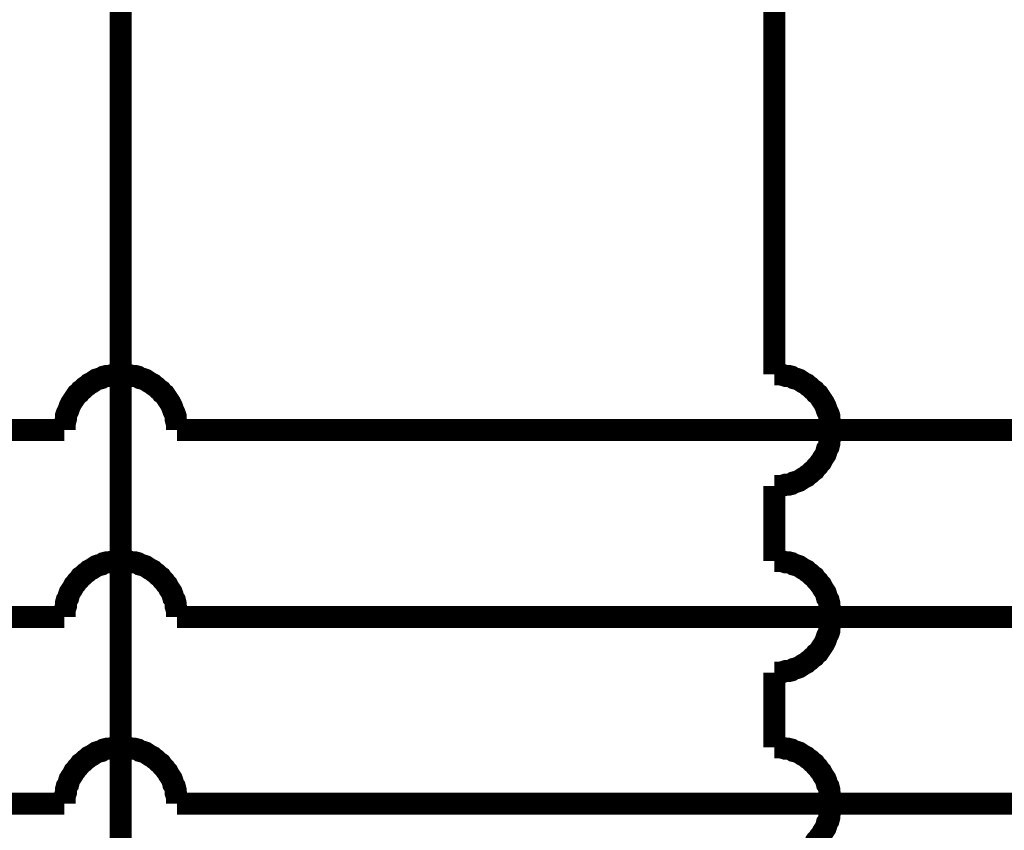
# Model space of a CAD drawing. Header units: inches. Extents: x 0 to 17, y 0 to 11.
# Tile 13 of 48: x 5.546 to 6.073, y 5.735 to 6.17. Entities that reach past the tile are written whole.
import ezdxf

# ---------------------------------------------------------------- set-up
doc = ezdxf.new("R2010")
doc.units = ezdxf.units.IN
doc.header["$MEASUREMENT"] = 0
doc.layers.add('Sheet', color=255, linetype='Continuous')

msp = doc.modelspace()

# ---------------------------------------------------------------- linework, layer by layer
at = {"layer": 'Sheet'}
for points in [[(5.9504, 6.24975, 0.0118, 0.0118, 0), (5.9504, 6.14983, 0.0118, 0.0118, 0)], [(5.60033, 6.19979, 0.0118, 0.0118, 0), (5.60033, 6.14983, 0.0118, 0.0118, 0)], [(5.60033, 6.14983, 0.0118, 0.0118, 0), (5.60033, 5.34973, 0.0118, 0.0118, 0)], [(5.9504, 6.14983, 0.0118, 0.0118, 0), (5.9504, 5.97974, 0.0118, 0.0118, 0)], [(5.60033, 5.97974, 0.0118, 0.0118, 0), (5.59874, 5.97974, 0.0118, 0.0118, 0), (5.59715, 5.97974, 0.0118, 0.0118, 0), (5.59557, 5.97935, 0.0118, 0.0118, 0), (5.59438, 5.97895, 0.0118, 0.0118, 0), (5.59279, 5.97895, 0.0118, 0.0118, 0), (5.59121, 5.97855, 0.0118, 0.0118, 0), (5.59002, 5.97776, 0.0118, 0.0118, 0), (5.58843, 5.97736, 0.0118, 0.0118, 0), (5.58724, 5.97697, 0.0118, 0.0118, 0), (5.58605, 5.97618, 0.0118, 0.0118, 0), (5.58486, 5.97538, 0.0118, 0.0118, 0), (5.58328, 5.97459, 0.0118, 0.0118, 0), (5.58249, 5.9738, 0.0118, 0.0118, 0), (5.5813, 5.973, 0.0118, 0.0118, 0), (5.58011, 5.97181, 0.0118, 0.0118, 0), (5.57892, 5.97102, 0.0118, 0.0118, 0), (5.57812, 5.96983, 0.0118, 0.0118, 0), (5.57694, 5.96904, 0.0118, 0.0118, 0), (5.57614, 5.96785, 0.0118, 0.0118, 0), (5.57535, 5.96666, 0.0118, 0.0118, 0), (5.57456, 5.96547, 0.0118, 0.0118, 0), (5.57376, 5.96428, 0.0118, 0.0118, 0), (5.57297, 5.96269, 0.0118, 0.0118, 0), (5.57257, 5.96151, 0.0118, 0.0118, 0), (5.57218, 5.96032, 0.0118, 0.0118, 0), (5.57139, 5.95873, 0.0118, 0.0118, 0), (5.57099, 5.95754, 0.0118, 0.0118, 0), (5.57099, 5.95595, 0.0118, 0.0118, 0), (5.57059, 5.95437, 0.0118, 0.0118, 0), (5.5702, 5.95318, 0.0118, 0.0118, 0), (5.5702, 5.95159, 0.0118, 0.0118, 0), (5.5702, 5.95001, 0.0118, 0.0118, 0)], [(5.63046, 5.95001, 0.0118, 0.0118, 0), (5.63046, 5.95159, 0.0118, 0.0118, 0), (5.63046, 5.95318, 0.0118, 0.0118, 0), (5.63006, 5.95437, 0.0118, 0.0118, 0), (5.62966, 5.95595, 0.0118, 0.0118, 0), (5.62966, 5.95754, 0.0118, 0.0118, 0), (5.62927, 5.95873, 0.0118, 0.0118, 0), (5.62847, 5.96032, 0.0118, 0.0118, 0), (5.62808, 5.96151, 0.0118, 0.0118, 0), (5.62768, 5.96269, 0.0118, 0.0118, 0), (5.62689, 5.96428, 0.0118, 0.0118, 0), (5.6261, 5.96547, 0.0118, 0.0118, 0), (5.6253, 5.96666, 0.0118, 0.0118, 0), (5.62451, 5.96785, 0.0118, 0.0118, 0), (5.62372, 5.96904, 0.0118, 0.0118, 0), (5.62253, 5.96983, 0.0118, 0.0118, 0), (5.62174, 5.97102, 0.0118, 0.0118, 0), (5.62055, 5.97181, 0.0118, 0.0118, 0), (5.61936, 5.973, 0.0118, 0.0118, 0), (5.61817, 5.9738, 0.0118, 0.0118, 0), (5.61737, 5.97459, 0.0118, 0.0118, 0), (5.61579, 5.97538, 0.0118, 0.0118, 0), (5.6146, 5.97618, 0.0118, 0.0118, 0), (5.61341, 5.97697, 0.0118, 0.0118, 0), (5.61222, 5.97736, 0.0118, 0.0118, 0), (5.61063, 5.97776, 0.0118, 0.0118, 0), (5.60944, 5.97855, 0.0118, 0.0118, 0), (5.60786, 5.97895, 0.0118, 0.0118, 0), (5.60627, 5.97895, 0.0118, 0.0118, 0), (5.60508, 5.97935, 0.0118, 0.0118, 0), (5.6035, 5.97974, 0.0118, 0.0118, 0), (5.60191, 5.97974, 0.0118, 0.0118, 0), (5.60033, 5.97974, 0.0118, 0.0118, 0)], [(5.98053, 5.95001, 0.0118, 0.0118, 0), (5.98053, 5.95159, 0.0118, 0.0118, 0), (5.98053, 5.95318, 0.0118, 0.0118, 0), (5.98013, 5.95437, 0.0118, 0.0118, 0), (5.97973, 5.95595, 0.0118, 0.0118, 0), (5.97973, 5.95754, 0.0118, 0.0118, 0), (5.97934, 5.95873, 0.0118, 0.0118, 0), (5.97854, 5.96032, 0.0118, 0.0118, 0), (5.97815, 5.96151, 0.0118, 0.0118, 0), (5.97775, 5.96269, 0.0118, 0.0118, 0), (5.97696, 5.96428, 0.0118, 0.0118, 0), (5.97617, 5.96547, 0.0118, 0.0118, 0), (5.97537, 5.96666, 0.0118, 0.0118, 0), (5.97458, 5.96785, 0.0118, 0.0118, 0), (5.97379, 5.96904, 0.0118, 0.0118, 0), (5.9726, 5.96983, 0.0118, 0.0118, 0), (5.97181, 5.97102, 0.0118, 0.0118, 0), (5.97062, 5.97181, 0.0118, 0.0118, 0), (5.96943, 5.973, 0.0118, 0.0118, 0), (5.96824, 5.9738, 0.0118, 0.0118, 0), (5.96744, 5.97459, 0.0118, 0.0118, 0), (5.96586, 5.97538, 0.0118, 0.0118, 0), (5.96467, 5.97618, 0.0118, 0.0118, 0), (5.96348, 5.97697, 0.0118, 0.0118, 0), (5.96229, 5.97736, 0.0118, 0.0118, 0), (5.9607, 5.97776, 0.0118, 0.0118, 0), (5.95951, 5.97855, 0.0118, 0.0118, 0), (5.95793, 5.97895, 0.0118, 0.0118, 0), (5.95634, 5.97895, 0.0118, 0.0118, 0), (5.95515, 5.97935, 0.0118, 0.0118, 0), (5.95357, 5.97974, 0.0118, 0.0118, 0), (5.95198, 5.97974, 0.0118, 0.0118, 0), (5.9504, 5.97974, 0.0118, 0.0118, 0)], [(5.9504, 5.97974, 0.0118, 0.0118, 0), (5.9504, 5.97974, 0.0118, 0.0118, 0), (5.9504, 5.97974, 0.0118, 0.0118, 0), (5.9504, 5.97974, 0.0118, 0.0118, 0), (5.9504, 5.97974, 0.0118, 0.0118, 0), (5.9504, 5.97974, 0.0118, 0.0118, 0), (5.9504, 5.97974, 0.0118, 0.0118, 0), (5.9504, 5.97974, 0.0118, 0.0118, 0), (5.9504, 5.97974, 0.0118, 0.0118, 0), (5.9504, 5.97974, 0.0118, 0.0118, 0), (5.9504, 5.97974, 0.0118, 0.0118, 0), (5.9504, 5.97974, 0.0118, 0.0118, 0), (5.9504, 5.97974, 0.0118, 0.0118, 0), (5.9504, 5.97974, 0.0118, 0.0118, 0), (5.9504, 5.97974, 0.0118, 0.0118, 0), (5.9504, 5.97974, 0.0118, 0.0118, 0), (5.9504, 5.97974, 0.0118, 0.0118, 0), (5.9504, 5.97974, 0.0118, 0.0118, 0), (5.9504, 5.97974, 0.0118, 0.0118, 0), (5.9504, 5.97974, 0.0118, 0.0118, 0), (5.9504, 5.97974, 0.0118, 0.0118, 0), (5.9504, 5.97974, 0.0118, 0.0118, 0), (5.9504, 5.97974, 0.0118, 0.0118, 0), (5.9504, 5.97974, 0.0118, 0.0118, 0), (5.9504, 5.97974, 0.0118, 0.0118, 0), (5.9504, 5.97974, 0.0118, 0.0118, 0), (5.9504, 5.97974, 0.0118, 0.0118, 0), (5.9504, 5.97974, 0.0118, 0.0118, 0), (5.9504, 5.97974, 0.0118, 0.0118, 0), (5.9504, 5.97974, 0.0118, 0.0118, 0), (5.9504, 5.97974, 0.0118, 0.0118, 0), (5.9504, 5.97974, 0.0118, 0.0118, 0), (5.9504, 5.97974, 0.0118, 0.0118, 0)], [(5.40051, 5.95001, 0.0118, 0.0118, 0), (5.5702, 5.95001, 0.0118, 0.0118, 0)], [(5.5702, 5.95001, 0.0118, 0.0118, 0), (5.5702, 5.95001, 0.0118, 0.0118, 0), (5.5702, 5.95001, 0.0118, 0.0118, 0), (5.5702, 5.95001, 0.0118, 0.0118, 0), (5.5702, 5.95001, 0.0118, 0.0118, 0), (5.5702, 5.95001, 0.0118, 0.0118, 0), (5.5702, 5.95001, 0.0118, 0.0118, 0), (5.5702, 5.95001, 0.0118, 0.0118, 0), (5.5702, 5.95001, 0.0118, 0.0118, 0), (5.5702, 5.95001, 0.0118, 0.0118, 0), (5.5702, 5.95001, 0.0118, 0.0118, 0), (5.5702, 5.95001, 0.0118, 0.0118, 0), (5.5702, 5.95001, 0.0118, 0.0118, 0), (5.5702, 5.95001, 0.0118, 0.0118, 0), (5.5702, 5.95001, 0.0118, 0.0118, 0), (5.5702, 5.95001, 0.0118, 0.0118, 0), (5.5702, 5.95001, 0.0118, 0.0118, 0), (5.5702, 5.95001, 0.0118, 0.0118, 0), (5.5702, 5.95001, 0.0118, 0.0118, 0), (5.5702, 5.95001, 0.0118, 0.0118, 0), (5.5702, 5.95001, 0.0118, 0.0118, 0), (5.5702, 5.95001, 0.0118, 0.0118, 0), (5.5702, 5.95001, 0.0118, 0.0118, 0), (5.5702, 5.95001, 0.0118, 0.0118, 0), (5.5702, 5.95001, 0.0118, 0.0118, 0), (5.5702, 5.95001, 0.0118, 0.0118, 0), (5.5702, 5.95001, 0.0118, 0.0118, 0), (5.5702, 5.95001, 0.0118, 0.0118, 0), (5.5702, 5.95001, 0.0118, 0.0118, 0), (5.5702, 5.95001, 0.0118, 0.0118, 0), (5.5702, 5.95001, 0.0118, 0.0118, 0), (5.5702, 5.95001, 0.0118, 0.0118, 0), (5.5702, 5.95001, 0.0118, 0.0118, 0)], [(5.63046, 5.95001, 0.0118, 0.0118, 0), (8.10037, 5.95001, 0.0118, 0.0118, 0)], [(5.9504, 5.91987, 0.0118, 0.0118, 0), (5.95198, 5.91987, 0.0118, 0.0118, 0), (5.95357, 5.91987, 0.0118, 0.0118, 0), (5.95515, 5.92027, 0.0118, 0.0118, 0), (5.95634, 5.92067, 0.0118, 0.0118, 0), (5.95793, 5.92067, 0.0118, 0.0118, 0), (5.95951, 5.92106, 0.0118, 0.0118, 0), (5.9607, 5.92186, 0.0118, 0.0118, 0), (5.96229, 5.92225, 0.0118, 0.0118, 0), (5.96348, 5.92265, 0.0118, 0.0118, 0), (5.96467, 5.92344, 0.0118, 0.0118, 0), (5.96586, 5.92424, 0.0118, 0.0118, 0), (5.96744, 5.92503, 0.0118, 0.0118, 0), (5.96824, 5.92582, 0.0118, 0.0118, 0), (5.96943, 5.92661, 0.0118, 0.0118, 0), (5.97062, 5.9278, 0.0118, 0.0118, 0), (5.97181, 5.9286, 0.0118, 0.0118, 0), (5.9726, 5.92979, 0.0118, 0.0118, 0), (5.97379, 5.93098, 0.0118, 0.0118, 0), (5.97458, 5.93217, 0.0118, 0.0118, 0), (5.97537, 5.93296, 0.0118, 0.0118, 0), (5.97617, 5.93454, 0.0118, 0.0118, 0), (5.97696, 5.93573, 0.0118, 0.0118, 0), (5.97775, 5.93692, 0.0118, 0.0118, 0), (5.97815, 5.93811, 0.0118, 0.0118, 0), (5.97854, 5.9397, 0.0118, 0.0118, 0), (5.97934, 5.94089, 0.0118, 0.0118, 0), (5.97973, 5.94247, 0.0118, 0.0118, 0), (5.97973, 5.94406, 0.0118, 0.0118, 0), (5.98013, 5.94525, 0.0118, 0.0118, 0), (5.98053, 5.94684, 0.0118, 0.0118, 0), (5.98053, 5.94842, 0.0118, 0.0118, 0), (5.98053, 5.95001, 0.0118, 0.0118, 0)], [(5.9504, 5.91987, 0.0118, 0.0118, 0), (5.9504, 5.87983, 0.0118, 0.0118, 0)], [(5.60033, 5.87983, 0.0118, 0.0118, 0), (5.59874, 5.87983, 0.0118, 0.0118, 0), (5.59715, 5.87983, 0.0118, 0.0118, 0), (5.59557, 5.87943, 0.0118, 0.0118, 0), (5.59438, 5.87904, 0.0118, 0.0118, 0), (5.59279, 5.87904, 0.0118, 0.0118, 0), (5.59121, 5.87864, 0.0118, 0.0118, 0), (5.59002, 5.87785, 0.0118, 0.0118, 0), (5.58843, 5.87745, 0.0118, 0.0118, 0), (5.58724, 5.87705, 0.0118, 0.0118, 0), (5.58605, 5.87626, 0.0118, 0.0118, 0), (5.58486, 5.87547, 0.0118, 0.0118, 0), (5.58328, 5.87468, 0.0118, 0.0118, 0), (5.58249, 5.87388, 0.0118, 0.0118, 0), (5.5813, 5.87309, 0.0118, 0.0118, 0), (5.58011, 5.8719, 0.0118, 0.0118, 0), (5.57892, 5.87111, 0.0118, 0.0118, 0), (5.57812, 5.86992, 0.0118, 0.0118, 0), (5.57694, 5.86873, 0.0118, 0.0118, 0), (5.57614, 5.86754, 0.0118, 0.0118, 0), (5.57535, 5.86675, 0.0118, 0.0118, 0), (5.57456, 5.86516, 0.0118, 0.0118, 0), (5.57376, 5.86397, 0.0118, 0.0118, 0), (5.57297, 5.86278, 0.0118, 0.0118, 0), (5.57257, 5.86159, 0.0118, 0.0118, 0), (5.57218, 5.86001, 0.0118, 0.0118, 0), (5.57139, 5.85882, 0.0118, 0.0118, 0), (5.57099, 5.85723, 0.0118, 0.0118, 0), (5.57099, 5.85564, 0.0118, 0.0118, 0), (5.57059, 5.85446, 0.0118, 0.0118, 0), (5.5702, 5.85287, 0.0118, 0.0118, 0), (5.5702, 5.85128, 0.0118, 0.0118, 0), (5.5702, 5.8497, 0.0118, 0.0118, 0)], [(5.63046, 5.8497, 0.0118, 0.0118, 0), (5.63046, 5.85128, 0.0118, 0.0118, 0), (5.63046, 5.85287, 0.0118, 0.0118, 0), (5.63006, 5.85446, 0.0118, 0.0118, 0), (5.62966, 5.85564, 0.0118, 0.0118, 0), (5.62966, 5.85723, 0.0118, 0.0118, 0), (5.62927, 5.85882, 0.0118, 0.0118, 0), (5.62847, 5.86001, 0.0118, 0.0118, 0), (5.62808, 5.86159, 0.0118, 0.0118, 0), (5.62768, 5.86278, 0.0118, 0.0118, 0), (5.62689, 5.86397, 0.0118, 0.0118, 0), (5.6261, 5.86516, 0.0118, 0.0118, 0), (5.6253, 5.86675, 0.0118, 0.0118, 0), (5.62451, 5.86754, 0.0118, 0.0118, 0), (5.62372, 5.86873, 0.0118, 0.0118, 0), (5.62253, 5.86992, 0.0118, 0.0118, 0), (5.62174, 5.87111, 0.0118, 0.0118, 0), (5.62055, 5.8719, 0.0118, 0.0118, 0), (5.61936, 5.87309, 0.0118, 0.0118, 0), (5.61817, 5.87388, 0.0118, 0.0118, 0), (5.61737, 5.87468, 0.0118, 0.0118, 0), (5.61579, 5.87547, 0.0118, 0.0118, 0), (5.6146, 5.87626, 0.0118, 0.0118, 0), (5.61341, 5.87705, 0.0118, 0.0118, 0), (5.61222, 5.87745, 0.0118, 0.0118, 0), (5.61063, 5.87785, 0.0118, 0.0118, 0), (5.60944, 5.87864, 0.0118, 0.0118, 0), (5.60786, 5.87904, 0.0118, 0.0118, 0), (5.60627, 5.87904, 0.0118, 0.0118, 0), (5.60508, 5.87943, 0.0118, 0.0118, 0), (5.6035, 5.87983, 0.0118, 0.0118, 0), (5.60191, 5.87983, 0.0118, 0.0118, 0), (5.60033, 5.87983, 0.0118, 0.0118, 0)], [(5.98053, 5.8497, 0.0118, 0.0118, 0), (5.98053, 5.85128, 0.0118, 0.0118, 0), (5.98053, 5.85287, 0.0118, 0.0118, 0), (5.98013, 5.85446, 0.0118, 0.0118, 0), (5.97973, 5.85564, 0.0118, 0.0118, 0), (5.97973, 5.85723, 0.0118, 0.0118, 0), (5.97934, 5.85882, 0.0118, 0.0118, 0), (5.97854, 5.86001, 0.0118, 0.0118, 0), (5.97815, 5.86159, 0.0118, 0.0118, 0), (5.97775, 5.86278, 0.0118, 0.0118, 0), (5.97696, 5.86397, 0.0118, 0.0118, 0), (5.97617, 5.86516, 0.0118, 0.0118, 0), (5.97537, 5.86675, 0.0118, 0.0118, 0), (5.97458, 5.86754, 0.0118, 0.0118, 0), (5.97379, 5.86873, 0.0118, 0.0118, 0), (5.9726, 5.86992, 0.0118, 0.0118, 0), (5.97181, 5.87111, 0.0118, 0.0118, 0), (5.97062, 5.8719, 0.0118, 0.0118, 0), (5.96943, 5.87309, 0.0118, 0.0118, 0), (5.96824, 5.87388, 0.0118, 0.0118, 0), (5.96744, 5.87468, 0.0118, 0.0118, 0), (5.96586, 5.87547, 0.0118, 0.0118, 0), (5.96467, 5.87626, 0.0118, 0.0118, 0), (5.96348, 5.87705, 0.0118, 0.0118, 0), (5.96229, 5.87745, 0.0118, 0.0118, 0), (5.9607, 5.87785, 0.0118, 0.0118, 0), (5.95951, 5.87864, 0.0118, 0.0118, 0), (5.95793, 5.87904, 0.0118, 0.0118, 0), (5.95634, 5.87904, 0.0118, 0.0118, 0), (5.95515, 5.87943, 0.0118, 0.0118, 0), (5.95357, 5.87983, 0.0118, 0.0118, 0), (5.95198, 5.87983, 0.0118, 0.0118, 0), (5.9504, 5.87983, 0.0118, 0.0118, 0)], [(5.9504, 5.87983, 0.0118, 0.0118, 0), (5.9504, 5.87983, 0.0118, 0.0118, 0), (5.9504, 5.87983, 0.0118, 0.0118, 0), (5.9504, 5.87983, 0.0118, 0.0118, 0), (5.9504, 5.87983, 0.0118, 0.0118, 0), (5.9504, 5.87983, 0.0118, 0.0118, 0), (5.9504, 5.87983, 0.0118, 0.0118, 0), (5.9504, 5.87983, 0.0118, 0.0118, 0), (5.9504, 5.87983, 0.0118, 0.0118, 0), (5.9504, 5.87983, 0.0118, 0.0118, 0), (5.9504, 5.87983, 0.0118, 0.0118, 0), (5.9504, 5.87983, 0.0118, 0.0118, 0), (5.9504, 5.87983, 0.0118, 0.0118, 0), (5.9504, 5.87983, 0.0118, 0.0118, 0), (5.9504, 5.87983, 0.0118, 0.0118, 0), (5.9504, 5.87983, 0.0118, 0.0118, 0), (5.9504, 5.87983, 0.0118, 0.0118, 0), (5.9504, 5.87983, 0.0118, 0.0118, 0), (5.9504, 5.87983, 0.0118, 0.0118, 0), (5.9504, 5.87983, 0.0118, 0.0118, 0), (5.9504, 5.87983, 0.0118, 0.0118, 0), (5.9504, 5.87983, 0.0118, 0.0118, 0), (5.9504, 5.87983, 0.0118, 0.0118, 0), (5.9504, 5.87983, 0.0118, 0.0118, 0), (5.9504, 5.87983, 0.0118, 0.0118, 0), (5.9504, 5.87983, 0.0118, 0.0118, 0), (5.9504, 5.87983, 0.0118, 0.0118, 0), (5.9504, 5.87983, 0.0118, 0.0118, 0), (5.9504, 5.87983, 0.0118, 0.0118, 0), (5.9504, 5.87983, 0.0118, 0.0118, 0), (5.9504, 5.87983, 0.0118, 0.0118, 0), (5.9504, 5.87983, 0.0118, 0.0118, 0), (5.9504, 5.87983, 0.0118, 0.0118, 0)], [(5.40051, 5.8497, 0.0118, 0.0118, 0), (5.5702, 5.8497, 0.0118, 0.0118, 0)], [(5.5702, 5.8497, 0.0118, 0.0118, 0), (5.5702, 5.8497, 0.0118, 0.0118, 0), (5.5702, 5.8497, 0.0118, 0.0118, 0), (5.5702, 5.8497, 0.0118, 0.0118, 0), (5.5702, 5.8497, 0.0118, 0.0118, 0), (5.5702, 5.8497, 0.0118, 0.0118, 0), (5.5702, 5.8497, 0.0118, 0.0118, 0), (5.5702, 5.8497, 0.0118, 0.0118, 0), (5.5702, 5.8497, 0.0118, 0.0118, 0), (5.5702, 5.8497, 0.0118, 0.0118, 0), (5.5702, 5.8497, 0.0118, 0.0118, 0), (5.5702, 5.8497, 0.0118, 0.0118, 0), (5.5702, 5.8497, 0.0118, 0.0118, 0), (5.5702, 5.8497, 0.0118, 0.0118, 0), (5.5702, 5.8497, 0.0118, 0.0118, 0), (5.5702, 5.8497, 0.0118, 0.0118, 0), (5.5702, 5.8497, 0.0118, 0.0118, 0), (5.5702, 5.8497, 0.0118, 0.0118, 0), (5.5702, 5.8497, 0.0118, 0.0118, 0), (5.5702, 5.8497, 0.0118, 0.0118, 0), (5.5702, 5.8497, 0.0118, 0.0118, 0), (5.5702, 5.8497, 0.0118, 0.0118, 0), (5.5702, 5.8497, 0.0118, 0.0118, 0), (5.5702, 5.8497, 0.0118, 0.0118, 0), (5.5702, 5.8497, 0.0118, 0.0118, 0), (5.5702, 5.8497, 0.0118, 0.0118, 0), (5.5702, 5.8497, 0.0118, 0.0118, 0), (5.5702, 5.8497, 0.0118, 0.0118, 0), (5.5702, 5.8497, 0.0118, 0.0118, 0), (5.5702, 5.8497, 0.0118, 0.0118, 0), (5.5702, 5.8497, 0.0118, 0.0118, 0), (5.5702, 5.8497, 0.0118, 0.0118, 0), (5.5702, 5.8497, 0.0118, 0.0118, 0)], [(5.63046, 5.8497, 0.0118, 0.0118, 0), (8.10037, 5.8497, 0.0118, 0.0118, 0)], [(5.9504, 5.81996, 0.0118, 0.0118, 0), (5.95198, 5.81996, 0.0118, 0.0118, 0), (5.95357, 5.81996, 0.0118, 0.0118, 0), (5.95515, 5.82036, 0.0118, 0.0118, 0), (5.95634, 5.82075, 0.0118, 0.0118, 0), (5.95793, 5.82075, 0.0118, 0.0118, 0), (5.95951, 5.82115, 0.0118, 0.0118, 0), (5.9607, 5.82194, 0.0118, 0.0118, 0), (5.96229, 5.82234, 0.0118, 0.0118, 0), (5.96348, 5.82274, 0.0118, 0.0118, 0), (5.96467, 5.82353, 0.0118, 0.0118, 0), (5.96586, 5.82432, 0.0118, 0.0118, 0), (5.96744, 5.82512, 0.0118, 0.0118, 0), (5.96824, 5.82591, 0.0118, 0.0118, 0), (5.96943, 5.8267, 0.0118, 0.0118, 0), (5.97062, 5.82789, 0.0118, 0.0118, 0), (5.97181, 5.82868, 0.0118, 0.0118, 0), (5.9726, 5.82987, 0.0118, 0.0118, 0), (5.97379, 5.83067, 0.0118, 0.0118, 0), (5.97458, 5.83186, 0.0118, 0.0118, 0), (5.97537, 5.83304, 0.0118, 0.0118, 0), (5.97617, 5.83423, 0.0118, 0.0118, 0), (5.97696, 5.83542, 0.0118, 0.0118, 0), (5.97775, 5.83701, 0.0118, 0.0118, 0), (5.97815, 5.8382, 0.0118, 0.0118, 0), (5.97854, 5.83939, 0.0118, 0.0118, 0), (5.97934, 5.84097, 0.0118, 0.0118, 0), (5.97973, 5.84216, 0.0118, 0.0118, 0), (5.97973, 5.84375, 0.0118, 0.0118, 0), (5.98013, 5.84534, 0.0118, 0.0118, 0), (5.98053, 5.84653, 0.0118, 0.0118, 0), (5.98053, 5.84811, 0.0118, 0.0118, 0), (5.98053, 5.8497, 0.0118, 0.0118, 0)], [(5.9504, 5.81996, 0.0118, 0.0118, 0), (5.9504, 5.77992, 0.0118, 0.0118, 0)], [(5.60033, 5.77992, 0.0118, 0.0118, 0), (5.59874, 5.77992, 0.0118, 0.0118, 0), (5.59715, 5.77992, 0.0118, 0.0118, 0), (5.59557, 5.77952, 0.0118, 0.0118, 0), (5.59438, 5.77912, 0.0118, 0.0118, 0), (5.59279, 5.77912, 0.0118, 0.0118, 0), (5.59121, 5.77873, 0.0118, 0.0118, 0), (5.59002, 5.77793, 0.0118, 0.0118, 0), (5.58843, 5.77754, 0.0118, 0.0118, 0), (5.58724, 5.77714, 0.0118, 0.0118, 0), (5.58605, 5.77635, 0.0118, 0.0118, 0), (5.58486, 5.77556, 0.0118, 0.0118, 0), (5.58328, 5.77476, 0.0118, 0.0118, 0), (5.58249, 5.77397, 0.0118, 0.0118, 0), (5.5813, 5.77318, 0.0118, 0.0118, 0), (5.58011, 5.77199, 0.0118, 0.0118, 0), (5.57892, 5.77119, 0.0118, 0.0118, 0), (5.57812, 5.77, 0.0118, 0.0118, 0), (5.57694, 5.76881, 0.0118, 0.0118, 0), (5.57614, 5.76763, 0.0118, 0.0118, 0), (5.57535, 5.76683, 0.0118, 0.0118, 0), (5.57456, 5.76525, 0.0118, 0.0118, 0), (5.57376, 5.76406, 0.0118, 0.0118, 0), (5.57297, 5.76287, 0.0118, 0.0118, 0), (5.57257, 5.76168, 0.0118, 0.0118, 0), (5.57218, 5.76009, 0.0118, 0.0118, 0), (5.57139, 5.7589, 0.0118, 0.0118, 0), (5.57099, 5.75732, 0.0118, 0.0118, 0), (5.57099, 5.75573, 0.0118, 0.0118, 0), (5.57059, 5.75454, 0.0118, 0.0118, 0), (5.5702, 5.75296, 0.0118, 0.0118, 0), (5.5702, 5.75137, 0.0118, 0.0118, 0), (5.5702, 5.74978, 0.0118, 0.0118, 0)], [(5.63046, 5.74978, 0.0118, 0.0118, 0), (5.63046, 5.75137, 0.0118, 0.0118, 0), (5.63046, 5.75296, 0.0118, 0.0118, 0), (5.63006, 5.75454, 0.0118, 0.0118, 0), (5.62966, 5.75573, 0.0118, 0.0118, 0), (5.62966, 5.75732, 0.0118, 0.0118, 0), (5.62927, 5.7589, 0.0118, 0.0118, 0), (5.62847, 5.76009, 0.0118, 0.0118, 0), (5.62808, 5.76168, 0.0118, 0.0118, 0), (5.62768, 5.76287, 0.0118, 0.0118, 0), (5.62689, 5.76406, 0.0118, 0.0118, 0), (5.6261, 5.76525, 0.0118, 0.0118, 0), (5.6253, 5.76683, 0.0118, 0.0118, 0), (5.62451, 5.76763, 0.0118, 0.0118, 0), (5.62372, 5.76881, 0.0118, 0.0118, 0), (5.62253, 5.77, 0.0118, 0.0118, 0), (5.62174, 5.77119, 0.0118, 0.0118, 0), (5.62055, 5.77199, 0.0118, 0.0118, 0), (5.61936, 5.77318, 0.0118, 0.0118, 0), (5.61817, 5.77397, 0.0118, 0.0118, 0), (5.61737, 5.77476, 0.0118, 0.0118, 0), (5.61579, 5.77556, 0.0118, 0.0118, 0), (5.6146, 5.77635, 0.0118, 0.0118, 0), (5.61341, 5.77714, 0.0118, 0.0118, 0), (5.61222, 5.77754, 0.0118, 0.0118, 0), (5.61063, 5.77793, 0.0118, 0.0118, 0), (5.60944, 5.77873, 0.0118, 0.0118, 0), (5.60786, 5.77912, 0.0118, 0.0118, 0), (5.60627, 5.77912, 0.0118, 0.0118, 0), (5.60508, 5.77952, 0.0118, 0.0118, 0), (5.6035, 5.77992, 0.0118, 0.0118, 0), (5.60191, 5.77992, 0.0118, 0.0118, 0), (5.60033, 5.77992, 0.0118, 0.0118, 0)], [(5.98053, 5.74978, 0.0118, 0.0118, 0), (5.98053, 5.75137, 0.0118, 0.0118, 0), (5.98053, 5.75296, 0.0118, 0.0118, 0), (5.98013, 5.75454, 0.0118, 0.0118, 0), (5.97973, 5.75573, 0.0118, 0.0118, 0), (5.97973, 5.75732, 0.0118, 0.0118, 0), (5.97934, 5.7589, 0.0118, 0.0118, 0), (5.97854, 5.76009, 0.0118, 0.0118, 0), (5.97815, 5.76168, 0.0118, 0.0118, 0), (5.97775, 5.76287, 0.0118, 0.0118, 0), (5.97696, 5.76406, 0.0118, 0.0118, 0), (5.97617, 5.76525, 0.0118, 0.0118, 0), (5.97537, 5.76683, 0.0118, 0.0118, 0), (5.97458, 5.76763, 0.0118, 0.0118, 0), (5.97379, 5.76881, 0.0118, 0.0118, 0), (5.9726, 5.77, 0.0118, 0.0118, 0), (5.97181, 5.77119, 0.0118, 0.0118, 0), (5.97062, 5.77199, 0.0118, 0.0118, 0), (5.96943, 5.77318, 0.0118, 0.0118, 0), (5.96824, 5.77397, 0.0118, 0.0118, 0), (5.96744, 5.77476, 0.0118, 0.0118, 0), (5.96586, 5.77556, 0.0118, 0.0118, 0), (5.96467, 5.77635, 0.0118, 0.0118, 0), (5.96348, 5.77714, 0.0118, 0.0118, 0), (5.96229, 5.77754, 0.0118, 0.0118, 0), (5.9607, 5.77793, 0.0118, 0.0118, 0), (5.95951, 5.77873, 0.0118, 0.0118, 0), (5.95793, 5.77912, 0.0118, 0.0118, 0), (5.95634, 5.77912, 0.0118, 0.0118, 0), (5.95515, 5.77952, 0.0118, 0.0118, 0), (5.95357, 5.77992, 0.0118, 0.0118, 0), (5.95198, 5.77992, 0.0118, 0.0118, 0), (5.9504, 5.77992, 0.0118, 0.0118, 0)], [(5.9504, 5.77992, 0.0118, 0.0118, 0), (5.9504, 5.77992, 0.0118, 0.0118, 0), (5.9504, 5.77992, 0.0118, 0.0118, 0), (5.9504, 5.77992, 0.0118, 0.0118, 0), (5.9504, 5.77992, 0.0118, 0.0118, 0), (5.9504, 5.77992, 0.0118, 0.0118, 0), (5.9504, 5.77992, 0.0118, 0.0118, 0), (5.9504, 5.77992, 0.0118, 0.0118, 0), (5.9504, 5.77992, 0.0118, 0.0118, 0), (5.9504, 5.77992, 0.0118, 0.0118, 0), (5.9504, 5.77992, 0.0118, 0.0118, 0), (5.9504, 5.77992, 0.0118, 0.0118, 0), (5.9504, 5.77992, 0.0118, 0.0118, 0), (5.9504, 5.77992, 0.0118, 0.0118, 0), (5.9504, 5.77992, 0.0118, 0.0118, 0), (5.9504, 5.77992, 0.0118, 0.0118, 0), (5.9504, 5.77992, 0.0118, 0.0118, 0), (5.9504, 5.77992, 0.0118, 0.0118, 0), (5.9504, 5.77992, 0.0118, 0.0118, 0), (5.9504, 5.77992, 0.0118, 0.0118, 0), (5.9504, 5.77992, 0.0118, 0.0118, 0), (5.9504, 5.77992, 0.0118, 0.0118, 0), (5.9504, 5.77992, 0.0118, 0.0118, 0), (5.9504, 5.77992, 0.0118, 0.0118, 0), (5.9504, 5.77992, 0.0118, 0.0118, 0), (5.9504, 5.77992, 0.0118, 0.0118, 0), (5.9504, 5.77992, 0.0118, 0.0118, 0), (5.9504, 5.77992, 0.0118, 0.0118, 0), (5.9504, 5.77992, 0.0118, 0.0118, 0), (5.9504, 5.77992, 0.0118, 0.0118, 0), (5.9504, 5.77992, 0.0118, 0.0118, 0), (5.9504, 5.77992, 0.0118, 0.0118, 0), (5.9504, 5.77992, 0.0118, 0.0118, 0)], [(5.40051, 5.74978, 0.0118, 0.0118, 0), (5.5702, 5.74978, 0.0118, 0.0118, 0)], [(5.5702, 5.74978, 0.0118, 0.0118, 0), (5.5702, 5.74978, 0.0118, 0.0118, 0), (5.5702, 5.74978, 0.0118, 0.0118, 0), (5.5702, 5.74978, 0.0118, 0.0118, 0), (5.5702, 5.74978, 0.0118, 0.0118, 0), (5.5702, 5.74978, 0.0118, 0.0118, 0), (5.5702, 5.74978, 0.0118, 0.0118, 0), (5.5702, 5.74978, 0.0118, 0.0118, 0), (5.5702, 5.74978, 0.0118, 0.0118, 0), (5.5702, 5.74978, 0.0118, 0.0118, 0), (5.5702, 5.74978, 0.0118, 0.0118, 0), (5.5702, 5.74978, 0.0118, 0.0118, 0), (5.5702, 5.74978, 0.0118, 0.0118, 0), (5.5702, 5.74978, 0.0118, 0.0118, 0), (5.5702, 5.74978, 0.0118, 0.0118, 0), (5.5702, 5.74978, 0.0118, 0.0118, 0), (5.5702, 5.74978, 0.0118, 0.0118, 0), (5.5702, 5.74978, 0.0118, 0.0118, 0), (5.5702, 5.74978, 0.0118, 0.0118, 0), (5.5702, 5.74978, 0.0118, 0.0118, 0), (5.5702, 5.74978, 0.0118, 0.0118, 0), (5.5702, 5.74978, 0.0118, 0.0118, 0), (5.5702, 5.74978, 0.0118, 0.0118, 0), (5.5702, 5.74978, 0.0118, 0.0118, 0), (5.5702, 5.74978, 0.0118, 0.0118, 0), (5.5702, 5.74978, 0.0118, 0.0118, 0), (5.5702, 5.74978, 0.0118, 0.0118, 0), (5.5702, 5.74978, 0.0118, 0.0118, 0), (5.5702, 5.74978, 0.0118, 0.0118, 0), (5.5702, 5.74978, 0.0118, 0.0118, 0), (5.5702, 5.74978, 0.0118, 0.0118, 0), (5.5702, 5.74978, 0.0118, 0.0118, 0), (5.5702, 5.74978, 0.0118, 0.0118, 0)], [(5.63046, 5.74978, 0.0118, 0.0118, 0), (8.10037, 5.74978, 0.0118, 0.0118, 0)], [(5.97181, 5.72837, 0.0118, 0.0118, 0), (5.9726, 5.72956, 0.0118, 0.0118, 0), (5.97379, 5.73075, 0.0118, 0.0118, 0), (5.97458, 5.73194, 0.0118, 0.0118, 0), (5.97537, 5.73274, 0.0118, 0.0118, 0), (5.97617, 5.73432, 0.0118, 0.0118, 0), (5.97696, 5.73551, 0.0118, 0.0118, 0), (5.97775, 5.7367, 0.0118, 0.0118, 0), (5.97815, 5.73789, 0.0118, 0.0118, 0), (5.97854, 5.73948, 0.0118, 0.0118, 0), (5.97934, 5.74066, 0.0118, 0.0118, 0), (5.97973, 5.74225, 0.0118, 0.0118, 0), (5.97973, 5.74384, 0.0118, 0.0118, 0), (5.98013, 5.74503, 0.0118, 0.0118, 0), (5.98053, 5.74661, 0.0118, 0.0118, 0), (5.98053, 5.7482, 0.0118, 0.0118, 0), (5.98053, 5.74978, 0.0118, 0.0118, 0)]]:
    msp.add_lwpolyline(points, format="xyseb", dxfattribs=at)

doc.saveas('drawing.dxf')
